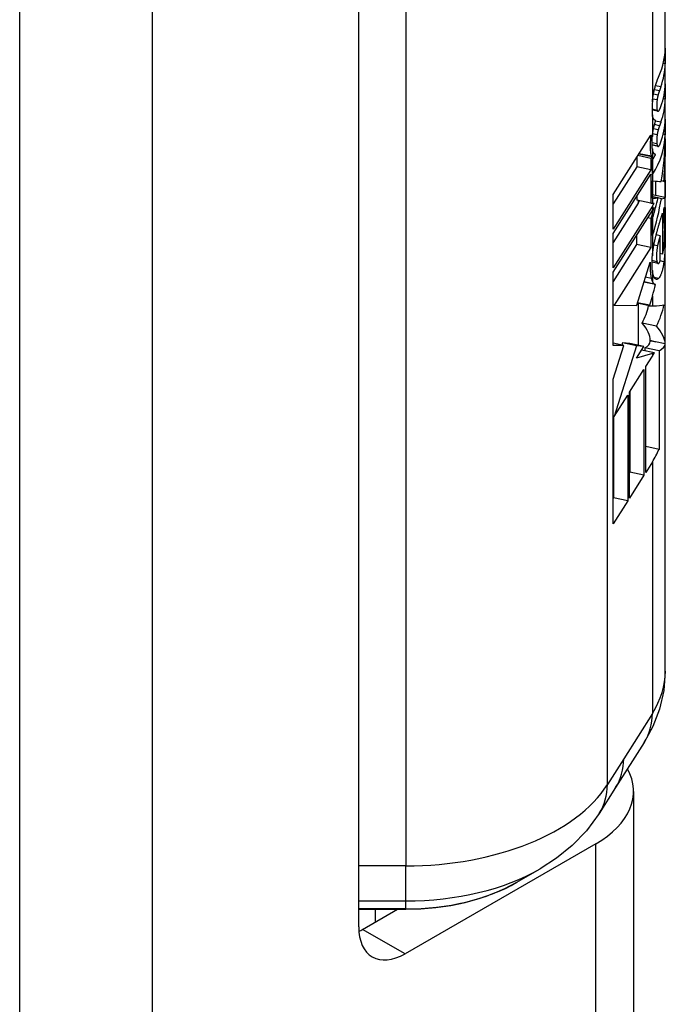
# Model space of a CAD drawing. Header units: inches. Extents: x 0 to 186, y -11 to 121.
# Tile 77 of 93: x 161.513 to 162.106, y 49.494 to 50.398. Entities that reach past the tile are written whole.
import ezdxf

# ---------------------------------------------------------------- set-up
doc = ezdxf.new("R2010")
doc.units = ezdxf.units.IN
doc.header["$LTSCALE"] = 11.141211
doc.header["$MEASUREMENT"] = 0
doc.layers.add('Visible Edges(ANSI)', color=7, linetype='Continuous', lineweight=25)
doc.layers.add('Visible Tangent Edges(ANSI)', color=7, linetype='Continuous', lineweight=25)

msp = doc.modelspace()

# ---------------------------------------------------------------- linework, layer by layer
at = {"layer": 'Visible Edges(ANSI)'}
for p, q in [((162.1058, 49.79988), (162.1058, 50.60272)), ((161.82452, 49.56515), (161.82452, 50.45055)), ((162.10578, 50.37156), (162.10578, 50.3573)), ((162.10578, 50.3573), (162.1039, 50.35769)), ((162.10169, 50.3361), (162.10036, 50.33249)), ((162.10578, 50.33902), (162.10578, 50.32476)), ((162.09393, 50.32238), (162.09403, 50.32345)), ((162.10578, 50.32476), (162.1039, 50.32515)), ((162.09901, 50.31369), (162.09361, 50.31483)), ((162.097, 50.30525), (162.09646, 50.30537)), ((162.10578, 50.30648), (162.10578, 50.29222)), ((162.05807, 50.23722), (162.09261, 50.29188)), ((162.10578, 50.29222), (162.1039, 50.29262)), ((162.09912, 50.28143), (162.09364, 50.28257)), ((162.10578, 50.2885), (162.10578, 50.27223)), ((162.09252, 50.27054), (162.08069, 50.27302)), ((162.09332, 50.27181), (162.08149, 50.27428)), ((162.09307, 50.27243), (162.09332, 50.27181)), ((162.09693, 50.27409), (162.09648, 50.27418)), ((162.09693, 50.27389), (162.09693, 50.27409)), ((162.10578, 50.27223), (162.10501, 50.27239)), ((162.07957, 50.27125), (162.07957, 50.26282)), ((162.09332, 50.27181), (162.09252, 50.27054)), ((162.09252, 50.27054), (162.09252, 50.26011)), ((162.0942, 50.25573), (162.0942, 50.26919)), ((162.07957, 50.26282), (162.05807, 50.2288)), ((162.09252, 50.26011), (162.05807, 50.2056)), ((162.05807, 50.20158), (162.09252, 50.2561)), ((162.09252, 50.26011), (162.07957, 50.26282)), ((162.09252, 50.2561), (162.09252, 50.22933)), ((162.0942, 50.23414), (162.0942, 50.2499)), ((162.09693, 50.24966), (162.09693, 50.23643)), ((162.10433, 50.24942), (162.10221, 50.24986)), ((162.10578, 50.25054), (162.10578, 50.23457)), ((162.05807, 50.2056), (162.05807, 50.23722)), ((162.09693, 50.23643), (162.0942, 50.23695)), ((162.10578, 50.23457), (162.09693, 50.23643)), ((162.08098, 50.22941), (162.05807, 50.19316)), ((162.09393, 50.2267), (162.05807, 50.16996)), ((162.07957, 50.23561), (162.07957, 50.23205)), ((162.09252, 50.22933), (162.07957, 50.23205)), ((162.09252, 50.22933), (162.09327, 50.22932)), ((162.09327, 50.22932), (162.09393, 50.22931)), ((162.09915, 50.23422), (162.0942, 50.23526)), ((162.1022, 50.23353), (162.09914, 50.23417)), ((162.05807, 50.16595), (162.09393, 50.22269)), ((162.09393, 50.22003), (162.09247, 50.21536)), ((162.10325, 50.2201), (162.10325, 50.18264)), ((162.10438, 50.21123), (162.10438, 50.22378)), ((162.09247, 50.21536), (162.08967, 50.21595)), ((162.09247, 50.21536), (162.09247, 50.18874)), ((162.0942, 50.19969), (162.0942, 50.21596)), ((162.10467, 50.21164), (162.10438, 50.2117)), ((162.05807, 50.16996), (162.05807, 50.20158)), ((162.07952, 50.19988), (162.07952, 50.19146)), ((162.10114, 50.19951), (162.09743, 50.20029)), ((162.07952, 50.19146), (162.05807, 50.15752)), ((162.09247, 50.18874), (162.07952, 50.19146)), ((162.10114, 50.17631), (162.10114, 50.19951)), ((162.09247, 50.18874), (162.05897, 50.13575)), ((162.10325, 50.18264), (162.10114, 50.18309)), ((162.07956, 50.13577), (162.09202, 50.17522)), ((162.09917, 50.17401), (162.09362, 50.17517)), ((162.05807, 50.13576), (162.05807, 50.16595)), ((162.09667, 50.15466), (162.08622, 50.15685)), ((162.09108, 50.13531), (162.08013, 50.1376)), ((162.09393, 50.14434), (162.09122, 50.13577)), ((162.05897, 50.13575), (162.05807, 50.13594)), ((162.05807, 50.13498), (162.05807, 50.13576)), ((162.05807, 50.13431), (162.05807, 50.13498)), ((162.05807, 50.09885), (162.05807, 50.13431)), ((162.05897, 50.13575), (162.07946, 50.13547)), ((162.07946, 50.13547), (162.07956, 50.13577)), ((162.09122, 50.13577), (162.09108, 50.13531)), ((162.09108, 50.13531), (162.09393, 50.13527)), ((162.09764, 50.11656), (162.08467, 50.11928)), ((162.06784, 50.09871), (162.05807, 50.10076)), ((162.06651, 50.10126), (162.06584, 50.09913)), ((162.07325, 50.10055), (162.06651, 50.10126)), ((162.07946, 50.09855), (162.06651, 50.10126)), ((162.08619, 50.09783), (162.07325, 50.10055)), ((162.09202, 50.10352), (162.09693, 50.10203)), ((162.09202, 50.10276), (162.09202, 50.10352)), ((162.09693, 50.10203), (162.09202, 50.10276)), ((162.10578, 50.10017), (162.09693, 50.10203)), ((162.06784, 50.09871), (162.05807, 50.09885)), ((162.05807, 50.06778), (162.06784, 50.09871)), ((162.07946, 50.09855), (162.05898, 50.03375)), ((162.08619, 50.09783), (162.07946, 50.09855)), ((162.07946, 50.08718), (162.08619, 50.09783)), ((162.09393, 50.09149), (162.07946, 50.08718)), ((162.09576, 50.09208), (162.0841, 50.09452)), ((162.10003, 50.09384), (162.08701, 50.09657)), ((162.08701, 50.09657), (162.08701, 50.09391)), ((162.10003, 50.09384), (162.10003, 50.00345)), ((162.08785, 50.07942), (162.09393, 50.08905)), ((162.07296, 50.05587), (162.08619, 50.07681)), ((162.08619, 50.07681), (162.08619, 49.97968)), ((162.08785, 49.9823), (162.08785, 50.07942)), ((162.05807, 49.93518), (162.05807, 50.06778)), ((162.07296, 49.95875), (162.07296, 50.05587)), ((162.07325, 50.05632), (162.07325, 49.98239)), ((162.05898, 50.03375), (162.0713, 50.05323)), ((162.0713, 50.05323), (162.0713, 49.95611)), ((162.05898, 50.03375), (162.05807, 50.03394)), ((162.05835, 50.03388), (162.05835, 49.95882)), ((162.05898, 50.03375), (162.05898, 50.03375)), ((162.10003, 50.00345), (162.08785, 50.00601)), ((162.09393, 49.99192), (162.08785, 49.9823)), ((162.07325, 49.98239), (162.07296, 49.98195)), ((162.08619, 49.97968), (162.07296, 49.95875)), ((162.08619, 49.97968), (162.07325, 49.98239)), ((162.05835, 49.95882), (162.05807, 49.95838)), ((162.0713, 49.95611), (162.05807, 49.93518)), ((162.0713, 49.95611), (162.05835, 49.95882)), ((162.0865, 49.73455), (162.06021, 49.69296)), ((162.06021, 49.69296), (162.04521, 49.66922)), ((162.07666, 49.68956), (162.07666, 49.15938)), ((162.04196, 49.64131), (161.86695, 49.54053)), ((161.96956, 49.60609), (161.99102, 49.61854)), ((161.82452, 49.58136), (161.86766, 49.58136)), ((161.82806, 49.56292), (161.86007, 49.58136)), ((161.83966, 49.58136), (161.83966, 49.56961))]:
    msp.add_line(p, q, dxfattribs=at)
at = {"layer": 'Visible Edges(ANSI)', "flags": 128}
for points in [[(162.09749, 50.33941), (162.09761, 50.33977), (162.09773, 50.34012), (162.09785, 50.34047), (162.09797, 50.34082), (162.09809, 50.34115), (162.0982, 50.34149), (162.09832, 50.34181), (162.09844, 50.34214), (162.09856, 50.34245), (162.09868, 50.34277), (162.09879, 50.34307), (162.09891, 50.34338), (162.09903, 50.34367), (162.09914, 50.34397), (162.09926, 50.34426), (162.09937, 50.34454), (162.09948, 50.34482), (162.09959, 50.3451), (162.09971, 50.34537), (162.09982, 50.34564), (162.09993, 50.3459), (162.10003, 50.34616), (162.10014, 50.34642), (162.10025, 50.34667)], [(162.09533, 50.33161), (162.09541, 50.33196), (162.09549, 50.33231), (162.09557, 50.33266), (162.09565, 50.333), (162.09573, 50.33334), (162.09582, 50.33368), (162.0959, 50.33402), (162.09599, 50.33436), (162.09608, 50.33469), (162.09617, 50.33503), (162.09626, 50.33536), (162.09635, 50.33569), (162.09644, 50.33601), (162.09654, 50.33634), (162.09663, 50.33666), (162.09672, 50.33697), (162.09682, 50.33729), (162.09691, 50.3376), (162.09701, 50.33791), (162.0971, 50.33821), (162.0972, 50.33852), (162.09729, 50.33882), (162.09739, 50.33911), (162.09749, 50.33941)], [(162.09403, 50.32345), (162.09406, 50.32378), (162.0941, 50.32411), (162.09414, 50.32445), (162.09418, 50.32478), (162.09422, 50.32511), (162.09426, 50.32545), (162.0943, 50.32579), (162.09435, 50.32613), (162.0944, 50.32647), (162.09445, 50.32681), (162.0945, 50.32715), (162.09455, 50.32749), (162.09461, 50.32784), (162.09467, 50.32818), (162.09473, 50.32852), (162.09479, 50.32887), (162.09485, 50.32921), (162.09491, 50.32956), (162.09498, 50.3299), (162.09505, 50.33024), (162.09512, 50.33059), (162.09519, 50.33093), (162.09526, 50.33127), (162.09533, 50.33161)], [(162.09915, 50.32863), (162.0991, 50.32845), (162.09906, 50.32828), (162.09902, 50.3281), (162.09897, 50.32792), (162.09893, 50.32774), (162.09889, 50.32756), (162.09885, 50.32738), (162.09881, 50.32719), (162.09877, 50.32701), (162.09873, 50.32682), (162.09869, 50.32663), (162.09865, 50.32644), (162.09861, 50.32625), (162.09858, 50.32606), (162.09854, 50.32586), (162.09851, 50.32567), (162.09847, 50.32548), (162.09844, 50.32528), (162.09841, 50.32509), (162.09838, 50.3249), (162.09835, 50.3247), (162.09832, 50.32451), (162.09829, 50.32431), (162.09826, 50.32412)], [(162.10036, 50.33249), (162.10031, 50.33235), (162.10026, 50.33221), (162.10021, 50.33207), (162.10016, 50.33193), (162.10011, 50.33179), (162.10006, 50.33164), (162.10001, 50.33149), (162.09996, 50.33134), (162.09991, 50.33119), (162.09986, 50.33103), (162.0998, 50.33087), (162.09975, 50.33071), (162.0997, 50.33055), (162.09965, 50.33039), (162.0996, 50.33022), (162.09955, 50.33005), (162.0995, 50.32988), (162.09945, 50.32971), (162.0994, 50.32954), (162.09935, 50.32936), (162.0993, 50.32918), (162.09925, 50.329), (162.0992, 50.32881), (162.09915, 50.32863)], [(162.09393, 50.32238), (162.09384, 50.32123), (162.09376, 50.3201), (162.0937, 50.31899), (162.09366, 50.3179), (162.09363, 50.31685), (162.09362, 50.31589), (162.09361, 50.31503), (162.09362, 50.31426), (162.09364, 50.31358), (162.09366, 50.313), (162.09369, 50.3125), (162.09372, 50.3121), (162.09374, 50.31179), (162.09376, 50.31157), (162.09378, 50.31142), (162.09379, 50.31128), (162.09381, 50.31114), (162.09382, 50.311), (162.09384, 50.31087), (162.09386, 50.31074), (162.09387, 50.31061), (162.09389, 50.31048), (162.09391, 50.31035), (162.09393, 50.31022)], [(162.09826, 50.32412), (162.0982, 50.3236), (162.09814, 50.32309), (162.09809, 50.32259), (162.09805, 50.32209), (162.09801, 50.3216), (162.09799, 50.32112), (162.09796, 50.32065), (162.09795, 50.32017), (162.09793, 50.3197), (162.09793, 50.31923), (162.09792, 50.31878), (162.09792, 50.31835), (162.09793, 50.31793), (162.09794, 50.31754), (162.09795, 50.31717), (162.09797, 50.31682), (162.09799, 50.31648), (162.09802, 50.31615), (162.09805, 50.31584), (162.09809, 50.31554), (162.09814, 50.31527), (162.09819, 50.31501), (162.09825, 50.31478), (162.09832, 50.31458)], [(162.10055, 50.31521), (162.1006, 50.31532), (162.10066, 50.31543), (162.10072, 50.31554), (162.10077, 50.31565), (162.10082, 50.31577), (162.10088, 50.31588), (162.10093, 50.316), (162.10099, 50.31611), (162.10104, 50.31623), (162.10109, 50.31635), (162.10115, 50.31647), (162.1012, 50.3166), (162.10125, 50.31672), (162.10131, 50.31685), (162.10136, 50.31697), (162.10141, 50.3171), (162.10146, 50.31723), (162.10151, 50.31736), (162.10156, 50.31749), (162.10161, 50.31763), (162.10166, 50.31776), (162.10171, 50.3179), (162.10176, 50.31803), (162.10181, 50.31817)], [(162.09469, 50.3075), (162.09465, 50.30759), (162.09461, 50.30767), (162.09457, 50.30777), (162.09453, 50.30786), (162.0945, 50.30796), (162.09446, 50.30806), (162.09442, 50.30816), (162.09439, 50.30826), (162.09435, 50.30837), (162.09432, 50.30848), (162.09429, 50.30859), (162.09426, 50.3087), (162.09422, 50.30881), (162.09419, 50.30893), (162.09416, 50.30905), (162.09413, 50.30917), (162.09411, 50.3093), (162.09408, 50.30942), (162.09405, 50.30955), (162.09403, 50.30968), (162.094, 50.30981), (162.09398, 50.30995), (162.09395, 50.31008), (162.09393, 50.31022)], [(162.09832, 50.31458), (162.09835, 50.31449), (162.09838, 50.31441), (162.09841, 50.31434), (162.09845, 50.31426), (162.09848, 50.31419), (162.09852, 50.31413), (162.09856, 50.31407), (162.09859, 50.31401), (162.09863, 50.31396), (162.09867, 50.31391), (162.09871, 50.31387), (162.09875, 50.31383), (162.09879, 50.3138), (162.09884, 50.31377), (162.09888, 50.31374), (162.09892, 50.31372), (162.09897, 50.3137), (162.09901, 50.31369), (162.09906, 50.31369), (162.0991, 50.31368), (162.09915, 50.31369), (162.0992, 50.31369), (162.09924, 50.3137), (162.09929, 50.31372)], [(162.09929, 50.31372), (162.09934, 50.31374), (162.09939, 50.31377), (162.09945, 50.3138), (162.0995, 50.31383), (162.09955, 50.31386), (162.0996, 50.3139), (162.09965, 50.31395), (162.09971, 50.314), (162.09976, 50.31405), (162.09981, 50.3141), (162.09986, 50.31416), (162.09992, 50.31422), (162.09997, 50.31429), (162.10002, 50.31436), (162.10008, 50.31443), (162.10013, 50.3145), (162.10018, 50.31458), (162.10023, 50.31466), (162.10029, 50.31475), (162.10034, 50.31484), (162.10039, 50.31493), (162.10044, 50.31502), (162.1005, 50.31511), (162.10055, 50.31521)], [(162.0944, 50.29458), (162.09448, 50.29504), (162.09455, 50.29551), (162.09463, 50.29597), (162.09471, 50.29644), (162.0948, 50.2969), (162.09489, 50.29736), (162.09498, 50.29782), (162.09508, 50.29828), (162.09518, 50.29874), (162.09529, 50.2992), (162.0954, 50.29966), (162.09551, 50.30012), (162.09563, 50.30057), (162.09575, 50.30102), (162.09587, 50.30147), (162.09599, 50.30191), (162.09611, 50.30234), (162.09623, 50.30277), (162.09636, 50.3032), (162.09649, 50.30362), (162.09661, 50.30403), (162.09674, 50.30445), (162.09687, 50.30485), (162.097, 50.30525)], [(162.097, 50.30525), (162.09689, 50.30526), (162.09679, 50.30527), (162.09668, 50.30529), (162.09657, 50.30533), (162.09647, 50.30536), (162.09636, 50.30541), (162.09626, 50.30547), (162.09616, 50.30553), (162.09606, 50.3056), (162.09596, 50.30568), (162.09586, 50.30577), (162.09576, 50.30586), (162.09567, 50.30596), (162.09557, 50.30607), (162.09548, 50.30618), (162.09538, 50.3063), (162.09529, 50.30643), (162.0952, 50.30657), (162.09511, 50.30671), (162.09503, 50.30685), (162.09494, 50.30701), (162.09486, 50.30716), (162.09477, 50.30733), (162.09469, 50.3075)], [(162.10055, 50.3005), (162.1005, 50.30037), (162.10045, 50.30024), (162.1004, 50.3001), (162.10035, 50.29996), (162.10029, 50.29982), (162.10024, 50.29968), (162.10019, 50.29954), (162.10014, 50.29939), (162.10009, 50.29924), (162.10004, 50.29909), (162.09999, 50.29894), (162.09993, 50.29879), (162.09988, 50.29863), (162.09983, 50.29847), (162.09978, 50.29831), (162.09972, 50.29815), (162.09967, 50.29799), (162.09962, 50.29782), (162.09957, 50.29765), (162.09952, 50.29748), (162.09946, 50.29731), (162.09941, 50.29714), (162.09936, 50.29696), (162.09931, 50.29678)], [(162.10176, 50.30377), (162.10172, 50.30364), (162.10167, 50.30351), (162.10162, 50.30337), (162.10157, 50.30324), (162.10152, 50.30311), (162.10147, 50.30297), (162.10143, 50.30284), (162.10138, 50.3027), (162.10133, 50.30257), (162.10128, 50.30243), (162.10123, 50.30229), (162.10118, 50.30216), (162.10112, 50.30202), (162.10107, 50.30189), (162.10102, 50.30175), (162.10097, 50.30161), (162.10092, 50.30147), (162.10087, 50.30134), (162.10081, 50.3012), (162.10076, 50.30106), (162.10071, 50.30092), (162.10066, 50.30078), (162.1006, 50.30064), (162.10055, 50.3005)], [(162.09261, 50.29188), (162.0925, 50.291), (162.09241, 50.29012), (162.09232, 50.28925), (162.09224, 50.28838), (162.09216, 50.28752), (162.0921, 50.28667), (162.09205, 50.28582), (162.09201, 50.28497), (162.09197, 50.28414), (162.09195, 50.28331), (162.09194, 50.28249), (162.09193, 50.28167), (162.09194, 50.28067), (162.09196, 50.27971), (162.092, 50.27879), (162.09206, 50.27791), (162.09213, 50.27708), (162.09222, 50.27628), (162.09232, 50.27553), (162.09244, 50.27482), (162.09257, 50.27416), (162.09272, 50.27354), (162.09289, 50.27296), (162.09307, 50.27243)], [(162.09393, 50.27921), (162.09388, 50.27958), (162.09383, 50.27997), (162.09379, 50.28036), (162.09375, 50.28078), (162.09371, 50.2812), (162.09368, 50.28164), (162.09366, 50.28209), (162.09364, 50.28256), (162.09363, 50.28304), (162.09362, 50.28353), (162.09361, 50.28404), (162.09361, 50.28455), (162.09362, 50.28505), (162.09362, 50.28555), (162.09364, 50.28606), (162.09365, 50.28657), (162.09367, 50.28708), (162.0937, 50.28759), (162.09373, 50.28811), (162.09376, 50.28862), (162.09379, 50.28914), (162.09384, 50.28966), (162.09388, 50.29019), (162.09393, 50.29071)], [(162.09393, 50.29071), (162.09395, 50.29087), (162.09396, 50.29103), (162.09398, 50.29119), (162.09399, 50.29135), (162.09401, 50.2915), (162.09403, 50.29166), (162.09405, 50.29182), (162.09407, 50.29198), (162.09408, 50.29214), (162.0941, 50.2923), (162.09412, 50.29246), (162.09414, 50.29262), (162.09416, 50.29279), (162.09418, 50.29295), (162.0942, 50.29311), (162.09422, 50.29327), (162.09424, 50.29343), (162.09427, 50.2936), (162.09429, 50.29376), (162.09431, 50.29392), (162.09433, 50.29409), (162.09436, 50.29425), (162.09438, 50.29441), (162.0944, 50.29458)], [(162.09832, 50.29218), (162.09821, 50.2914), (162.09812, 50.29062), (162.09805, 50.28987), (162.098, 50.28914), (162.09797, 50.28844), (162.09795, 50.2878), (162.09793, 50.28723), (162.09792, 50.28674), (162.09792, 50.28636), (162.09792, 50.2861), (162.09793, 50.28593), (162.09793, 50.28577), (162.09794, 50.28561), (162.09794, 50.28545), (162.09795, 50.28529), (162.09796, 50.28513), (162.09797, 50.28497), (162.09799, 50.28481), (162.098, 50.28465), (162.09801, 50.28449), (162.09803, 50.28433), (162.09804, 50.28418), (162.09806, 50.28403), (162.09808, 50.28387)], [(162.09931, 50.29678), (162.09926, 50.29661), (162.09921, 50.29644), (162.09916, 50.29627), (162.09912, 50.29609), (162.09907, 50.29591), (162.09902, 50.29573), (162.09898, 50.29554), (162.09893, 50.29536), (162.09889, 50.29517), (162.09884, 50.29498), (162.0988, 50.29479), (162.09876, 50.29459), (162.09871, 50.2944), (162.09867, 50.2942), (162.09863, 50.294), (162.09859, 50.2938), (162.09856, 50.2936), (162.09852, 50.2934), (162.09848, 50.2932), (162.09845, 50.293), (162.09841, 50.2928), (162.09838, 50.29259), (162.09835, 50.29239), (162.09832, 50.29218)], [(162.09808, 50.28387), (162.09809, 50.28376), (162.09811, 50.28364), (162.09812, 50.28353), (162.09814, 50.28342), (162.09816, 50.28331), (162.09818, 50.28321), (162.0982, 50.28311), (162.09822, 50.28301), (162.09824, 50.28291), (162.09826, 50.28282), (162.09829, 50.28273), (162.09831, 50.28265), (162.09833, 50.28256), (162.09836, 50.28248), (162.09839, 50.2824), (162.09841, 50.28233), (162.09844, 50.28226), (162.09847, 50.28219), (162.0985, 50.28212), (162.09853, 50.28205), (162.09856, 50.28199), (162.09859, 50.28193), (162.09862, 50.28188), (162.09865, 50.28182)], [(162.09865, 50.28182), (162.09869, 50.28176), (162.09873, 50.2817), (162.09877, 50.28165), (162.09881, 50.2816), (162.09886, 50.28156), (162.0989, 50.28153), (162.09894, 50.2815), (162.09899, 50.28147), (162.09904, 50.28145), (162.09908, 50.28143), (162.09913, 50.28142), (162.09918, 50.28142), (162.09923, 50.28141), (162.09928, 50.28142), (162.09933, 50.28142), (162.09938, 50.28143), (162.09943, 50.28144), (162.09948, 50.28146), (162.09953, 50.28148), (162.09958, 50.28151), (162.09963, 50.28153), (162.09968, 50.28156), (162.09973, 50.2816), (162.09979, 50.28163)], [(162.09979, 50.28163), (162.09986, 50.28169), (162.09993, 50.28175), (162.1, 50.28183), (162.10008, 50.28191), (162.10015, 50.282), (162.10022, 50.2821), (162.1003, 50.28221), (162.10037, 50.28232), (162.10045, 50.28244), (162.10052, 50.28257), (162.10059, 50.2827), (162.10066, 50.28283), (162.10074, 50.28297), (162.10081, 50.28312), (162.10088, 50.28327), (162.10095, 50.28343), (162.10102, 50.28359), (162.1011, 50.28375), (162.10117, 50.28392), (162.10124, 50.28409), (162.10131, 50.28426), (162.10137, 50.28444), (162.10144, 50.28461), (162.10151, 50.28479)], [(162.09453, 50.2767), (162.0945, 50.27679), (162.09447, 50.27688), (162.09444, 50.27697), (162.09441, 50.27706), (162.09438, 50.27715), (162.09435, 50.27725), (162.09432, 50.27735), (162.09429, 50.27744), (162.09427, 50.27754), (162.09424, 50.27764), (162.09422, 50.27775), (162.09419, 50.27785), (162.09417, 50.27796), (162.09414, 50.27806), (162.09412, 50.27817), (162.0941, 50.27828), (162.09407, 50.27839), (162.09405, 50.2785), (162.09403, 50.27862), (162.09401, 50.27873), (162.09399, 50.27885), (162.09397, 50.27897), (162.09395, 50.27909), (162.09393, 50.27921)], [(162.09693, 50.27409), (162.09681, 50.2741), (162.0967, 50.27412), (162.09659, 50.27415), (162.09647, 50.27418), (162.09636, 50.27423), (162.09625, 50.27428), (162.09614, 50.27434), (162.09603, 50.27441), (162.09593, 50.27449), (162.09582, 50.27457), (162.09572, 50.27467), (162.09561, 50.27477), (162.09551, 50.27488), (162.09541, 50.27501), (162.09531, 50.27514), (162.09522, 50.27527), (162.09512, 50.27542), (162.09503, 50.27558), (162.09494, 50.27574), (162.09485, 50.27592), (162.09477, 50.2761), (162.09469, 50.27629), (162.09461, 50.27649), (162.09453, 50.2767)], [(162.10045, 50.21103), (162.10058, 50.21147), (162.10072, 50.21191), (162.10085, 50.21234), (162.10098, 50.21277), (162.10111, 50.21319), (162.10123, 50.21361), (162.10136, 50.21402), (162.10148, 50.21442), (162.10161, 50.21482), (162.10173, 50.21521), (162.10185, 50.2156), (162.10197, 50.21598), (162.10208, 50.21636), (162.1022, 50.21673), (162.10231, 50.21709), (162.10242, 50.21745), (162.10253, 50.2178), (162.10264, 50.21815), (162.10275, 50.21849), (162.10285, 50.21882), (162.10295, 50.21915), (162.10306, 50.21947), (162.10315, 50.21979), (162.10325, 50.2201)], [(162.10438, 50.22378), (162.10448, 50.22403), (162.10457, 50.22427), (162.10466, 50.2245), (162.10474, 50.22471), (162.10483, 50.22491), (162.1049, 50.22508), (162.10498, 50.22524), (162.10505, 50.22538), (162.10511, 50.2255), (162.10518, 50.2256), (162.10524, 50.22568), (162.10529, 50.22574), (162.10534, 50.22577), (162.10539, 50.22578), (162.10543, 50.22576), (162.10547, 50.22571), (162.10551, 50.22564), (162.10554, 50.22554), (162.10557, 50.2254), (162.1056, 50.22524), (162.10563, 50.22505), (162.10565, 50.22482), (162.10567, 50.22457), (162.10569, 50.22428)], [(162.10569, 50.22428), (162.10572, 50.22365), (162.10574, 50.22294), (162.10576, 50.22215), (162.10577, 50.22129), (162.10578, 50.22034), (162.10578, 50.21933), (162.10579, 50.21824), (162.10579, 50.21709), (162.10579, 50.21592), (162.1058, 50.21473), (162.1058, 50.21354), (162.1058, 50.21236), (162.1058, 50.21122), (162.1058, 50.21011), (162.10579, 50.20906), (162.10579, 50.20806), (162.10579, 50.20706), (162.10579, 50.20605), (162.10579, 50.20503), (162.10578, 50.20399), (162.10578, 50.20294), (162.10577, 50.20187), (162.10577, 50.20079), (162.10576, 50.1997)], [(162.09729, 50.19974), (162.09742, 50.20026), (162.09755, 50.20078), (162.09769, 50.20128), (162.09782, 50.20179), (162.09795, 50.20229), (162.09809, 50.20279), (162.09822, 50.20328), (162.09835, 50.20377), (162.09849, 50.20426), (162.09862, 50.20474), (162.09875, 50.20522), (162.09889, 50.2057), (162.09902, 50.20617), (162.09915, 50.20663), (162.09929, 50.2071), (162.09942, 50.20755), (162.09955, 50.208), (162.09968, 50.20845), (162.09981, 50.20889), (162.09994, 50.20933), (162.10007, 50.20976), (162.1002, 50.21019), (162.10032, 50.21061), (162.10045, 50.21103)], [(162.10499, 50.21071), (162.10497, 50.21081), (162.10495, 50.21091), (162.10493, 50.211), (162.10492, 50.21109), (162.1049, 50.21117), (162.10488, 50.21125), (162.10486, 50.21132), (162.10483, 50.21139), (162.10481, 50.21145), (162.10479, 50.2115), (162.10477, 50.21154), (162.10474, 50.21158), (162.10472, 50.21161), (162.10469, 50.21163), (162.10466, 50.21164), (162.10464, 50.21164), (162.10461, 50.21163), (162.10458, 50.2116), (162.10455, 50.21157), (162.10452, 50.21153), (162.10448, 50.21147), (162.10445, 50.2114), (162.10441, 50.21132), (162.10438, 50.21123)], [(162.10487, 50.19335), (162.10492, 50.19408), (162.10497, 50.19482), (162.10501, 50.19555), (162.10504, 50.19628), (162.10507, 50.19702), (162.1051, 50.19775), (162.10512, 50.19848), (162.10514, 50.1992), (162.10516, 50.1999), (162.10518, 50.2006), (162.10519, 50.20129), (162.1052, 50.20196), (162.10521, 50.20262), (162.10521, 50.20327), (162.10521, 50.20394), (162.10522, 50.2047), (162.10522, 50.20553), (162.10521, 50.2064), (162.1052, 50.20728), (162.10517, 50.20815), (162.10514, 50.20894), (162.1051, 50.20963), (162.10505, 50.21022), (162.10499, 50.21071)], [(162.09467, 50.18705), (162.09476, 50.18759), (162.09484, 50.18812), (162.09493, 50.18866), (162.09503, 50.18919), (162.09512, 50.18973), (162.09522, 50.19027), (162.09532, 50.1908), (162.09542, 50.19134), (162.09552, 50.19187), (162.09563, 50.19241), (162.09573, 50.19294), (162.09584, 50.19348), (162.09596, 50.19402), (162.09607, 50.19455), (162.09619, 50.19508), (162.0963, 50.19561), (162.09642, 50.19613), (162.09654, 50.19665), (162.09666, 50.19717), (162.09679, 50.19769), (162.09691, 50.19821), (162.09704, 50.19872), (162.09716, 50.19924), (162.09729, 50.19974)], [(162.10576, 50.1997), (162.10576, 50.19918), (162.10575, 50.19867), (162.10575, 50.19815), (162.10574, 50.19764), (162.10573, 50.19712), (162.10573, 50.1966), (162.10572, 50.19608), (162.10571, 50.19556), (162.1057, 50.19504), (162.10569, 50.19451), (162.10569, 50.19399), (162.10567, 50.19346), (162.10566, 50.19294), (162.10565, 50.19242), (162.10564, 50.19189), (162.10563, 50.19137), (162.10561, 50.19085), (162.1056, 50.19033), (162.10558, 50.18981), (162.10556, 50.1893), (162.10554, 50.18878), (162.10552, 50.18827), (162.1055, 50.18775), (162.10548, 50.18724)], [(162.10114, 50.19951), (162.10104, 50.19918), (162.10094, 50.19885), (162.10084, 50.19851), (162.10074, 50.19817), (162.10064, 50.19782), (162.10053, 50.19747), (162.10043, 50.19711), (162.10032, 50.19675), (162.10022, 50.19638), (162.10011, 50.19601), (162.10001, 50.19564), (162.0999, 50.19525), (162.0998, 50.19487), (162.09969, 50.19448), (162.09959, 50.19409), (162.09949, 50.19368), (162.09938, 50.19328), (162.09928, 50.19287), (162.09918, 50.19245), (162.09908, 50.19203), (162.09898, 50.1916), (162.09888, 50.19116), (162.09879, 50.19073), (162.0987, 50.19028)], [(162.10325, 50.18264), (162.10334, 50.18299), (162.10343, 50.18334), (162.10352, 50.1837), (162.1036, 50.18407), (162.10369, 50.18445), (162.10377, 50.18484), (162.10385, 50.18524), (162.10393, 50.18564), (162.10401, 50.18605), (162.10408, 50.18648), (162.10415, 50.1869), (162.10422, 50.18734), (162.10429, 50.18779), (162.10435, 50.18824), (162.10442, 50.18871), (162.10448, 50.18919), (162.10454, 50.18967), (162.10459, 50.19017), (162.10465, 50.19068), (162.1047, 50.1912), (162.10474, 50.19172), (162.10479, 50.19226), (162.10483, 50.1928), (162.10487, 50.19335)], [(162.09393, 50.18104), (162.09395, 50.18128), (162.09397, 50.18153), (162.094, 50.18177), (162.09402, 50.18202), (162.09405, 50.18226), (162.09407, 50.18251), (162.0941, 50.18276), (162.09413, 50.18301), (162.09416, 50.18326), (162.09418, 50.1835), (162.09421, 50.18375), (162.09424, 50.184), (162.09428, 50.18426), (162.09431, 50.18451), (162.09434, 50.18476), (162.09437, 50.18501), (162.09441, 50.18526), (162.09444, 50.18552), (162.09448, 50.18577), (162.09452, 50.18603), (162.09455, 50.18628), (162.09459, 50.18654), (162.09463, 50.1868), (162.09467, 50.18705)], [(162.0987, 50.19028), (162.09856, 50.18961), (162.09844, 50.18893), (162.09833, 50.18824), (162.09822, 50.18756), (162.09813, 50.18687), (162.09805, 50.18618), (162.09798, 50.18551), (162.09792, 50.18484), (162.09787, 50.18419), (162.09783, 50.18354), (162.0978, 50.18291), (162.09778, 50.18229), (162.09776, 50.18166), (162.09775, 50.18102), (162.09775, 50.18039), (162.09776, 50.17976), (162.09777, 50.17915), (162.09779, 50.17856), (162.09782, 50.17801), (162.09787, 50.17748), (162.09792, 50.17698), (162.09798, 50.17651), (162.09806, 50.17609), (162.09815, 50.1757)], [(162.10548, 50.18724), (162.10546, 50.18672), (162.10543, 50.18621), (162.10541, 50.18569), (162.10538, 50.18518), (162.10535, 50.18468), (162.10533, 50.18417), (162.10529, 50.18367), (162.10526, 50.18317), (162.10523, 50.18268), (162.10519, 50.18218), (162.10516, 50.18169), (162.10512, 50.18121), (162.10508, 50.18072), (162.10504, 50.18025), (162.105, 50.17977), (162.10496, 50.1793), (162.10491, 50.17884), (162.10487, 50.17837), (162.10482, 50.17792), (162.10477, 50.17746), (162.10472, 50.17701), (162.10466, 50.17657), (162.10461, 50.17613), (162.10455, 50.17569)], [(162.09202, 50.17522), (162.09201, 50.17488), (162.09199, 50.17454), (162.09198, 50.1742), (162.09197, 50.17386), (162.09196, 50.17352), (162.09195, 50.17318), (162.09195, 50.17284), (162.09194, 50.1725), (162.09194, 50.17216), (162.09193, 50.17183), (162.09193, 50.17149), (162.09193, 50.17115), (162.09194, 50.17005), (162.09196, 50.16898), (162.092, 50.16795), (162.09205, 50.16696), (162.09211, 50.166), (162.09219, 50.16508), (162.09228, 50.1642), (162.09239, 50.16336), (162.09251, 50.16256), (162.09264, 50.16179), (162.09279, 50.16107), (162.09295, 50.16038)], [(162.09393, 50.16756), (162.09388, 50.168), (162.09384, 50.16844), (162.0938, 50.16889), (162.09376, 50.16936), (162.09373, 50.16983), (162.0937, 50.17032), (162.09367, 50.17082), (162.09365, 50.17133), (162.09364, 50.17185), (162.09362, 50.17238), (162.09362, 50.17292), (162.09361, 50.17348), (162.09361, 50.17407), (162.09362, 50.17471), (162.09363, 50.17534), (162.09364, 50.17597), (162.09366, 50.17661), (162.09368, 50.17724), (162.09371, 50.17787), (162.09375, 50.17851), (162.09378, 50.17914), (162.09383, 50.17977), (162.09388, 50.18041), (162.09393, 50.18104)], [(162.09815, 50.1757), (162.09818, 50.17559), (162.09821, 50.17548), (162.09824, 50.17538), (162.09827, 50.17527), (162.09831, 50.17517), (162.09834, 50.17508), (162.09837, 50.17499), (162.09841, 50.1749), (162.09845, 50.17481), (162.09848, 50.17473), (162.09852, 50.17465), (162.09856, 50.17458), (162.0986, 50.17451), (162.09864, 50.17444), (162.09868, 50.17438), (162.09872, 50.17432), (162.09877, 50.17427), (162.09881, 50.17422), (162.09885, 50.17418), (162.0989, 50.17414), (162.09894, 50.17411), (162.09899, 50.17408), (162.09904, 50.17405), (162.09909, 50.17403)], [(162.09909, 50.17403), (162.09913, 50.17402), (162.09917, 50.17401), (162.09922, 50.174), (162.09926, 50.174), (162.0993, 50.174), (162.09935, 50.174), (162.09939, 50.174), (162.09944, 50.17401), (162.09948, 50.17402), (162.09953, 50.17404), (162.09957, 50.17405), (162.09962, 50.17408), (162.09967, 50.1741), (162.09971, 50.17413), (162.09976, 50.17416), (162.09981, 50.1742), (162.09985, 50.17423), (162.0999, 50.17428), (162.09995, 50.17432), (162.1, 50.17437), (162.10004, 50.17442), (162.10009, 50.17448), (162.10014, 50.17454), (162.10019, 50.17461)], [(162.10455, 50.17569), (162.10441, 50.17462), (162.10425, 50.17359), (162.10409, 50.17258), (162.10392, 50.17161), (162.10373, 50.17067), (162.10354, 50.16977), (162.10334, 50.16889), (162.10312, 50.16804), (162.1029, 50.16723), (162.10267, 50.16644), (162.10244, 50.16571), (162.10221, 50.16503), (162.10197, 50.1644), (162.10175, 50.16383), (162.10152, 50.1633), (162.10129, 50.16282), (162.10107, 50.16238), (162.10085, 50.16199), (162.10064, 50.16163), (162.10043, 50.16132), (162.10023, 50.16103), (162.10003, 50.16078), (162.09984, 50.16055), (162.09965, 50.16036)], [(162.10019, 50.17461), (162.10023, 50.17466), (162.10027, 50.17472), (162.10031, 50.17478), (162.10035, 50.17484), (162.10039, 50.1749), (162.10043, 50.17496), (162.10047, 50.17502), (162.10051, 50.17509), (162.10055, 50.17515), (162.10059, 50.17522), (162.10063, 50.17529), (162.10067, 50.17535), (162.10071, 50.17542), (162.10075, 50.1755), (162.10079, 50.17557), (162.10083, 50.17565), (162.10087, 50.17572), (162.10091, 50.1758), (162.10095, 50.17588), (162.10099, 50.17596), (162.10103, 50.17605), (162.10106, 50.17613), (162.1011, 50.17622), (162.10114, 50.17631)], [(162.09449, 50.16441), (162.09446, 50.16453), (162.09443, 50.16464), (162.0944, 50.16476), (162.09437, 50.16489), (162.09435, 50.16501), (162.09432, 50.16513), (162.0943, 50.16526), (162.09427, 50.16538), (162.09425, 50.16551), (162.09422, 50.16564), (162.0942, 50.16577), (162.09417, 50.1659), (162.09415, 50.16603), (162.09413, 50.16616), (162.09411, 50.1663), (162.09409, 50.16643), (162.09406, 50.16657), (162.09404, 50.16671), (162.09402, 50.16685), (162.094, 50.16699), (162.09398, 50.16713), (162.09397, 50.16727), (162.09395, 50.16742), (162.09393, 50.16756)], [(162.09673, 50.15988), (162.09662, 50.15997), (162.0965, 50.16008), (162.09639, 50.16019), (162.09629, 50.16031), (162.09618, 50.16043), (162.09607, 50.16057), (162.09597, 50.16071), (162.09587, 50.16087), (162.09577, 50.16103), (162.09567, 50.1612), (162.09557, 50.16138), (162.09547, 50.16156), (162.09538, 50.16176), (162.09529, 50.16196), (162.0952, 50.16217), (162.09511, 50.16239), (162.09503, 50.16262), (162.09494, 50.16285), (162.09486, 50.1631), (162.09478, 50.16334), (162.09471, 50.1636), (162.09463, 50.16386), (162.09456, 50.16413), (162.09449, 50.16441)], [(162.09295, 50.16038), (162.09299, 50.16024), (162.09303, 50.16011), (162.09306, 50.15997), (162.0931, 50.15984), (162.09314, 50.15971), (162.09317, 50.15958), (162.09321, 50.15945), (162.09325, 50.15932), (162.09329, 50.1592), (162.09333, 50.15908), (162.09337, 50.15896), (162.09341, 50.15884), (162.09345, 50.15872), (162.09349, 50.1586), (162.09353, 50.15849), (162.09357, 50.15837), (162.09362, 50.15826), (162.09366, 50.15815), (162.0937, 50.15804), (162.09375, 50.15794), (162.09379, 50.15783), (162.09384, 50.15773), (162.09388, 50.15763), (162.09393, 50.15753)], [(162.09393, 50.15753), (162.094, 50.15739), (162.09406, 50.15725), (162.09413, 50.15712), (162.0942, 50.15699), (162.09426, 50.15687), (162.09433, 50.15675), (162.0944, 50.15663), (162.09447, 50.15652), (162.09454, 50.1564), (162.09461, 50.1563), (162.09469, 50.15619), (162.09476, 50.15609), (162.09483, 50.15599), (162.09491, 50.15589), (162.09498, 50.1558), (162.09506, 50.15571), (162.09513, 50.15563), (162.09521, 50.15555), (162.09529, 50.15547), (162.09536, 50.15539), (162.09544, 50.15532), (162.09552, 50.15525), (162.0956, 50.15519), (162.09568, 50.15513)], [(162.09568, 50.15513), (162.09573, 50.15509), (162.09578, 50.15505), (162.09584, 50.15502), (162.09589, 50.15498), (162.09594, 50.15495), (162.09599, 50.15492), (162.09604, 50.15489), (162.0961, 50.15486), (162.09615, 50.15484), (162.0962, 50.15481), (162.09625, 50.15479), (162.09631, 50.15477), (162.09636, 50.15475), (162.09641, 50.15473), (162.09647, 50.15471), (162.09652, 50.15469), (162.09657, 50.15468), (162.09663, 50.15467), (162.09668, 50.15465), (162.09673, 50.15464), (162.09679, 50.15464), (162.09684, 50.15463), (162.0969, 50.15462), (162.09695, 50.15462)], [(162.09965, 50.16036), (162.09953, 50.16024), (162.0994, 50.16013), (162.09928, 50.16003), (162.09916, 50.15993), (162.09903, 50.15984), (162.09891, 50.15977), (162.09878, 50.1597), (162.09866, 50.15963), (162.09854, 50.15958), (162.09841, 50.15954), (162.09829, 50.1595), (162.09816, 50.15948), (162.09804, 50.15946), (162.09792, 50.15945), (162.09779, 50.15945), (162.09767, 50.15946), (162.09755, 50.15948), (162.09743, 50.15951), (162.09731, 50.15955), (162.09719, 50.1596), (162.09708, 50.15966), (162.09696, 50.15972), (162.09684, 50.1598), (162.09673, 50.15988)], [(162.1058, 49.79988), (162.10446, 49.78213), (162.10056, 49.76502), (162.09443, 49.74906), (162.0865, 49.73455)], [(162.04521, 49.66922), (162.03351, 49.65338), (162.02032, 49.63981), (162.00607, 49.62828), (161.99102, 49.61854)], [(161.86766, 49.58136), (161.88155, 49.58175), (161.89532, 49.58294), (161.90888, 49.5849), (161.92209, 49.58764), (161.93487, 49.59114), (161.9471, 49.59539), (161.9587, 49.60037), (161.96956, 49.60609)]]:
    msp.add_lwpolyline(points, dxfattribs=at)
at = {"layer": 'Visible Edges(ANSI)'}
for centre, major_axis, ratio, start_param, end_param in [((161.90895, 50.37341), (0.19685, 0), 0.575862, 6.045047, 6.266828), ((161.90895, 50.35915), (0.19685, 0), 0.575862, 6.07839, 6.266828), ((161.90895, 50.34087), (0.19685, 0), 0.575862, 6.081543, 6.266828), ((161.90895, 50.32661), (0.19685, 0), 0.575862, 6.080284, 6.266828), ((161.90895, 50.30834), (0.19685, 0), 0.575862, 6.073977, 6.266828), ((161.90895, 50.29408), (0.19685, 0), 0.575862, 5.938114, 6.266828), ((161.90895, 50.25385), (0.10701, 0.20409), 0.809578, 5.093681, 5.270759), ((161.90895, 50.30753), (0.19685, 0), 0.575862, 5.938114, 5.981813), ((161.90895, 50.23926), (0.11356, 0.19548), 0.822551, 5.205049, 5.310926), ((161.90895, 50.2887), (-0.19685, 0.03871), 0.034853, 2.803376, 2.955011), ((161.90895, 50.28722), (-0.19684, 0.03662), 0.064636, 3.031384, 3.137261), ((161.90895, 50.26547), (0.18307, 0), 0.575862, 5.934119, 5.954969), ((161.90895, 50.26808), (-0.19684, 0.0368), 0.062146, 2.804144, 2.828549), ((161.90895, 50.26547), (0.19685, 0), 0.575862, 5.934119, 5.958525), ((161.90895, 50.25387), (0.11108, 0.19868), 0.817967, 4.966913, 5.051267), ((161.90895, 50.27291), (0.19684, -0.03684), 0.06153, 5.949629, 6.033983), ((161.90895, 50.23759), (0.10713, 0.20392), 0.80985, 4.942796, 5.096328), ((161.90895, 50.27237), (0.19684, -0.03773), 0.048732, 6.100987, 6.276168), ((161.90895, 50.2588), (0.11178, 0.19777), 0.819294, 4.967209, 4.991859), ((161.90895, 50.26146), (0.19685, 0), 0.575862, 5.934119, 5.958769), ((161.90895, 50.18311), (0.11374, 0.19524), 0.822882, 4.979379, 5.027424), ((161.90895, 50.14886), (0.18307, -0.00003), 0.575573, 5.998896, 6.155589), ((161.90895, 50.17404), (-0.19684, 0.03689), 0.06086, 2.803931, 3.040645), ((161.90895, 50.14886), (0.19685, -0.00003), 0.575573, 5.994362, 6.170924), ((161.90895, 50.15942), (-0.18252, 0.05946), 0.239175, 3.219358, 3.503739), ((161.90895, 50.15942), (-0.19626, 0.06394), 0.239175, 3.235716, 3.508272), ((161.90895, 50.13026), (0.18302, -0.02823), 0.159451, 6.073145, 6.307772), ((161.90895, 50.13026), (0.19679, -0.03035), 0.159451, 6.065103, 6.291414), ((161.90895, 50.12782), (0.19685, 0), 0.575862, 5.934119, 5.962437), ((161.90895, 50.13026), (0.19679, -0.03035), 0.159451, 5.958706, 5.987024), ((161.90895, 50.03069), (0.19685, 0), 0.575862, 5.934119, 6.040516), ((161.95816, 49.68956), (0.1185, 0), 0.575862, 5.497787, 6.590531), ((161.86695, 49.58958), (-0.02994, -0.052), 0.578093, 5.495853, 7.06665), ((161.82806, 49.61197), (-0.02994, -0.052), 0.578093, 0.703553, 0.783464)]:
    msp.add_ellipse(centre, major_axis=major_axis, ratio=ratio, start_param=start_param, end_param=end_param, dxfattribs=at)
at = {"layer": 'Visible Tangent Edges(ANSI)'}
for p, q in [((161.51339, 48.87679), (161.51339, 86.79053)), ((161.63502, 86.79053), (161.63502, 48.87679)), ((162.09393, 50.56395), (162.09393, 50.32238)), ((162.05264, 49.69578), (162.05264, 50.49862)), ((161.86766, 50.42403), (161.86766, 49.62119)), ((162.10169, 50.3361), (162.09677, 50.33713)), ((162.09915, 50.32863), (162.09491, 50.32952)), ((162.10036, 50.33249), (162.09576, 50.33345)), ((162.09826, 50.32412), (162.0942, 50.32497)), ((162.09832, 50.31458), (162.09361, 50.31557)), ((162.09393, 50.31022), (162.09393, 50.29071)), ((162.10055, 50.3005), (162.09587, 50.30148)), ((162.10176, 50.30377), (162.09686, 50.3048)), ((162.09832, 50.29218), (162.09419, 50.29305)), ((162.09931, 50.29678), (162.09496, 50.29769)), ((162.09808, 50.28387), (162.09361, 50.28481)), ((162.09865, 50.28182), (162.09363, 50.28287)), ((162.09307, 50.27243), (162.08181, 50.27479)), ((162.09393, 50.27921), (162.09393, 50.22931)), ((162.08098, 50.23175), (162.08098, 50.22941)), ((162.09393, 50.2267), (162.09393, 50.22269)), ((162.09393, 50.22003), (162.09393, 50.18104)), ((162.10569, 50.22428), (162.10466, 50.22449)), ((162.10576, 50.1997), (162.10516, 50.19982)), ((162.0987, 50.19028), (162.09535, 50.19099)), ((162.10548, 50.18724), (162.10425, 50.1875)), ((162.09909, 50.17403), (162.09362, 50.17518)), ((162.09815, 50.1757), (162.09366, 50.17664)), ((162.10455, 50.17569), (162.10114, 50.17641)), ((162.09393, 50.16756), (162.09393, 50.15753)), ((162.09568, 50.15513), (162.08629, 50.15709)), ((162.09295, 50.16038), (162.08768, 50.16148)), ((162.09965, 50.16036), (162.09567, 50.16119)), ((162.09122, 50.13577), (162.08028, 50.13806)), ((162.08098, 50.13742), (162.08098, 50.09893)), ((162.09393, 50.14434), (162.09393, 50.13527)), ((162.09393, 50.09149), (162.09393, 50.08905)), ((162.05898, 50.03375), (162.05807, 50.03394)), ((162.09393, 49.99192), (162.09393, 49.76111)), ((162.09393, 49.76111), (162.06764, 49.71952)), ((162.06764, 49.71952), (162.05264, 49.69578)), ((162.04196, 49.11113), (162.04196, 49.64131)), ((161.86766, 49.62119), (161.82452, 49.62119)), ((161.86766, 49.58895), (161.86766, 49.62119)), ((161.82452, 49.58895), (161.86766, 49.58895)), ((161.86766, 49.58165), (161.86766, 49.58895)), ((161.86766, 49.58165), (161.82452, 49.58165)), ((161.86766, 49.58165), (161.86766, 49.58136)), ((161.86695, 49.54053), (161.82806, 49.56292))]:
    msp.add_line(p, q, dxfattribs=at)
for centre, major_axis, ratio, start_param, end_param in [((161.90895, 49.79988), (0.19685, 0), 0.575862, 5.934119, 6.283185), ((162.01994, 49.77662), (0.06656, -0.04207), 0.768243, 0, 0.452032), ((161.99365, 49.73503), (0.06656, -0.04207), 0.768243, 0, 0.452032), ((161.86766, 49.73455), (0.19685, 0), 0.575862, 4.712389, 5.934119), ((161.97865, 49.71129), (0.06656, -0.04207), 0.768243, 0, 0.452032), ((161.86766, 49.68903), (0.17379, 0), 0.575862, 4.712389, 5.50164), ((161.86766, 49.66432), (-0.14356, 0), 0.575862, 1.570796, 2.360047)]:
    msp.add_ellipse(centre, major_axis=major_axis, ratio=ratio, start_param=start_param, end_param=end_param, dxfattribs=at)

doc.saveas('drawing.dxf')
